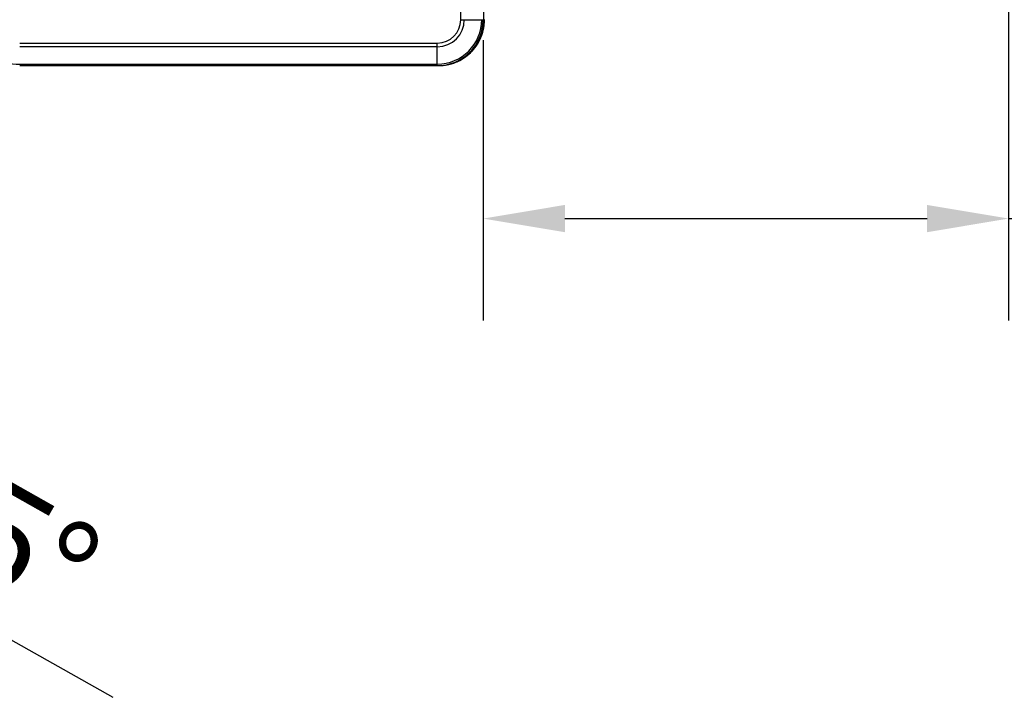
# Model space of a CAD drawing. Header units: millimetres. Extents: x -115 to 41, y 56 to 191.
# Tile 4 of 11: x -23 to 1, y 95 to 112. Entities that reach past the tile are written whole.
import ezdxf

# ---------------------------------------------------------------- set-up
doc = ezdxf.new("R2010")
doc.units = ezdxf.units.MM
doc.header["$LTSCALE"] = 46.255
doc.header["$PDMODE"] = 3
doc.header["$PDSIZE"] = 8
doc.layers.get('0').update_dxf_attribs({"linetype": 'CONTINUOUS'})
doc.layers.get('Defpoints').update_dxf_attribs({"linetype": 'CONTINUOUS'})
doc.layers.add('00_COMPONENTS', color=7, linetype='CONTINUOUS')
doc.layers.add('51__DRAFT_DIMS', color=7, linetype='CONTINUOUS')
doc.styles.get("Standard").update_dxf_attribs({"font": '兰亭黑 GBK.TTF', "height": 2.5})
doc.dimstyles.new('DIMSTYLE_1', dxfattribs={"dimtxt": 3, "dimasz": 2, "dimexe": 2.5, "dimexo": 0.5, "dimgap": 0.75, "dimtad": 1, "dimlfac": 4, "dimdsep": 46, "dimtxsty": 'STANDARD', "dimblk": '_FILLED', "dimblk1": '_FILLED', "dimblk2": '_FILLED', "dimcen": 0.09, "dimclrd": 8, "dimclre": 8, "dimclrt": 256, "dimazin": 2, "dimtp": 0.3, "dimtm": 0.3, "dimtfac": 1, "dimtofl": 0, "dimtmove": 0, "dimatfit": 3, "dimldrblk": '_FILLED', "dimfxl": 1, "dimtolj": 1, "dimarcsym": 0})

# ---------------------------------------------------------------- blocks, each defined once
blk = doc.blocks.new('_FILLED')
at = {"color": 0, "linetype": 'ByBlock'}
blk.add_solid([(0, 0), (-1, 0.167), (-1, -0.167)], dxfattribs=at)
blk = doc.blocks.new('*D21')
at = {"layer": '51__DRAFT_DIMS', "color": 8, "lineweight": -2}
for p, q in [((1.593, 117.083), (1.593, 104.548)), ((-11.282, 111.42), (-11.282, 104.548)), ((-9.282, 107.048), (-0.407, 107.048)), ((1.593, 107.048), (14.347, 107.048))]:
    blk.add_line(p, q, dxfattribs=at)
at = {"layer": 'Defpoints', "color": 0}
for p in [(1.593, 117.583), (-11.282, 111.92), (1.593, 107.048)]:
    blk.add_point(p, dxfattribs=at)
at = {"layer": '51__DRAFT_DIMS', "color": 8, "linetype": 'ByBlock', "lineweight": -2, "xscale": 2, "yscale": 2, "zscale": 2, "rotation": 180}
blk.add_blockref('_FILLED', (-11.282, 107.048), dxfattribs=at)
at = {"layer": '51__DRAFT_DIMS', "color": 8, "linetype": 'ByBlock', "lineweight": -2, "xscale": 2, "yscale": 2, "zscale": 2}
blk.add_blockref('_FILLED', (1.593, 107.048), dxfattribs=at)
at = {"layer": '51__DRAFT_DIMS', "insert": (10.174, 111.132), "char_height": 2.5, "attachment_point": 2, "line_spacing_factor": 0.9}
blk.add_mtext('\\A1;51.5', dxfattribs=at)

msp = doc.modelspace()

# ---------------------------------------------------------------- linework, layer by layer
at = {"color": 8}
msp.add_line((-30.5669, 101.0871), (-20.3614, 95.3195), dxfattribs=at)
at = {"layer": '00_COMPONENTS'}
for p, q in [((-11.8343, 111.9202), (-11.8343, 131.9202)), ((-11.2694, 111.9202), (-11.2694, 115.4132)), ((-11.8343, 111.9202), (-11.2825, 111.9202)), ((-11.252, 111.9202), (-11.2694, 111.9202)), ((-22.6404, 111.347), (-12.4075, 111.347)), ((-12.4075, 111.2586), (-22.6404, 111.2586)), ((-12.4075, 110.7952), (-12.4075, 111.347)), ((-22.6404, 110.8318), (-12.4075, 110.8318)), ((-22.6404, 110.7952), (-12.4075, 110.7952)), ((-12.4075, 110.7952), (-12.3948, 110.7952)), ((-12.3948, 110.7952), (-12.3765, 110.7952)), ((-12.3763, 110.7954), (-12.3762, 110.7957))]:
    msp.add_line(p, q, dxfattribs=at)
msp.add_lwpolyline([(-12.3765, 110.7952), (-12.3606, 110.7953), (-12.341, 110.7958), (-12.3213, 110.7966), (-12.3017, 110.7977), (-12.282, 110.7992), (-12.2624, 110.8011), (-12.2429, 110.8032), (-12.2233, 110.8057), (-12.2038, 110.8086), (-12.1843, 110.8118), (-12.1649, 110.8153), (-12.1456, 110.8192), (-12.1263, 110.8234), (-12.1071, 110.828), (-12.088, 110.8329), (-12.0689, 110.8381), (-12.05, 110.8437), (-12.0311, 110.8496), (-12.0124, 110.8558), (-11.9938, 110.8624), (-11.9752, 110.8693), (-11.9569, 110.8765), (-11.9386, 110.884), (-11.9205, 110.8919), (-11.9025, 110.9001), (-11.8847, 110.9085), (-11.867, 110.9173), (-11.8495, 110.9264), (-11.8322, 110.9358), (-11.815, 110.9455), (-11.798, 110.9555), (-11.7812, 110.9658), (-11.7645, 110.9764), (-11.7481, 110.9873), (-11.7319, 110.9984), (-11.7158, 111.0099), (-11.7, 111.0216), (-11.6844, 111.0336), (-11.669, 111.0458), (-11.6538, 111.0584), (-11.6388, 111.0711), (-11.624, 111.0842), (-11.6095, 111.0975), (-11.5953, 111.1111), (-11.5812, 111.1249), (-11.5674, 111.1389), (-11.5539, 111.1532), (-11.5406, 111.1678), (-11.5275, 111.1825), (-11.5147, 111.1975), (-11.5022, 111.2127), (-11.4899, 111.2282), (-11.4779, 111.2439), (-11.4662, 111.2597), (-11.4547, 111.2758), (-11.4436, 111.2921), (-11.4327, 111.3086), (-11.4221, 111.3253), (-11.4118, 111.3421), (-11.4018, 111.3592), (-11.3921, 111.3764), (-11.3827, 111.3938), (-11.3736, 111.4113), (-11.3648, 111.429), (-11.3564, 111.4469), (-11.3482, 111.4649), (-11.3404, 111.483), (-11.3329, 111.5012), (-11.3257, 111.5196), (-11.3188, 111.5381), (-11.3123, 111.5567), (-11.3061, 111.5754), (-11.3002, 111.5943), (-11.2947, 111.6132), (-11.2895, 111.6322), (-11.2846, 111.6512), (-11.28, 111.6704), (-11.2758, 111.6896), (-11.272, 111.7089), (-11.2684, 111.7283), (-11.2653, 111.7477), (-11.2624, 111.7672), (-11.2599, 111.7868), (-11.2577, 111.8063), (-11.2559, 111.826), (-11.2544, 111.8456), (-11.2533, 111.8653), (-11.2525, 111.885), (-11.2521, 111.9047), (-11.252, 111.9203)], dxfattribs=at)
for centre, radius, start, end in [((-12.4075, 111.9202), 1.125, 270, 0), ((-12.4075, 111.9202), 1.0884, 270, 0), ((-12.4075, 111.9202), 0.6616, 270, 0), ((-12.4075, 111.9202), 0.5732, 270, 0), ((-12.3946, 111.9204), 1.1252, 269.98906, 359.98905), ((-12.3792, 111.9203), 1.1272, 357.93282, 359.99739), ((-22.6404, 112.2952), 1.4634, 242.5, 270)]:
    msp.add_arc(centre, radius, start, end, dxfattribs=at)
msp.add_open_spline([(-12.3765, 110.7952), (-12.3047, 110.7952), (-12.1607, 110.8091), (-11.953, 110.8706), (-11.7607, 110.9706), (-11.591, 111.1055), (-11.4502, 111.2703), (-11.3433, 111.4589), (-11.2743, 111.6644), (-11.2553, 111.8078), (-11.2527, 111.8796)], degree=3, knots=[0, 0, 0, 0, 0.1249726, 0.2499494, 0.374934, 0.4999285, 0.6249337, 0.749949, 0.874972, 1, 1, 1, 1], dxfattribs=at)

# ---------------------------------------------------------------- texts
at = {"insert": (-24.4286, 100.0357), "char_height": 2.5, "attachment_point": 5, "rotation": 330.5272}
msp.add_mtext('\\A1;27.5%%d', dxfattribs=at)

# ---------------------------------------------------------------- dimensions: what is measured, and where the dimension line sits
at = {"layer": '51__DRAFT_DIMS', "color": 4}
dim = msp.add_linear_dim(base=(1.5925, 107.0483), p1=(-11.2825, 111.9202), p2=(1.5925, 117.5835), dimstyle='DIMSTYLE_1', override={"dimtxsty": 'STANDARD'}, dxfattribs=at)
dim.commit()
dim.dimension.update_dxf_attribs({"geometry": '*D21', "text_midpoint": (10.1739, 107.0483), "dimtype": 160})

doc.saveas('drawing.dxf')
